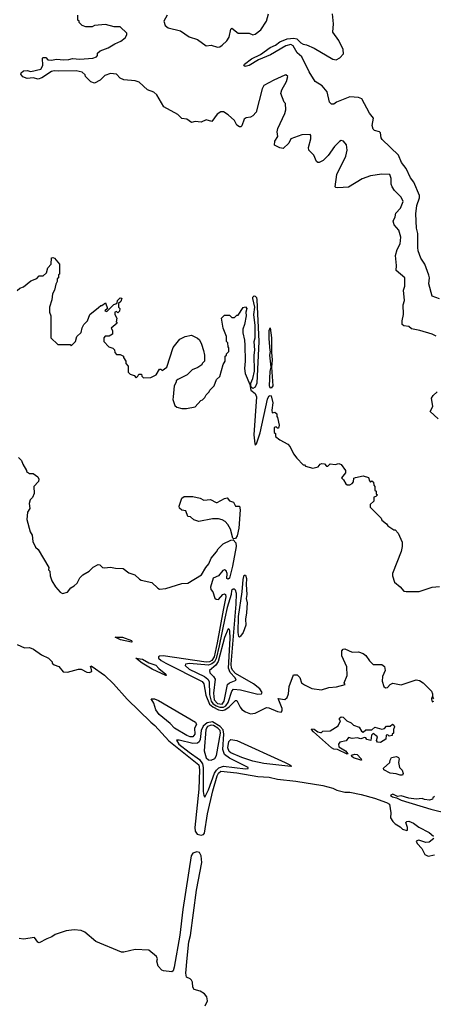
# Model space of a CAD drawing. Extents: x 2386423 to 2568864, y 578392 to 761999.
# Tile 153 of 256: x 2427265 to 2430636, y 673575 to 681598. Entities that reach past the tile are written whole.
import ezdxf

# ---------------------------------------------------------------- set-up
doc = ezdxf.new("R2010")
doc.units = 0

msp = doc.modelspace()

# ---------------------------------------------------------------- linework, layer by layer
at = {"layer": '0CON05XD'}
for points in [[(2430659.2, 679019.2), (2430625, 679035.8), (2430526.1, 679066.1), (2430458.3, 679078.3), (2430435, 679097.5), (2430395, 679103.3), (2430382.5, 679115), (2430382.5, 679145), (2430393.3, 679195), (2430390, 679275), (2430401.7, 679308.3), (2430393.3, 679395), (2430403, 679427), (2430402.5, 679495), (2430333.3, 679555), (2430336.4, 679593.6), (2430328, 679675), (2430341.4, 679725), (2430365, 679772.5), (2430371.4, 679825), (2430355, 679882.5), (2430316.7, 679925), (2430307.5, 679955), (2430325, 679990), (2430329.3, 680020.7), (2430368.8, 680061.2), (2430388.8, 680115), (2430375, 680152.5), (2430320, 680205), (2430300, 680235), (2430293, 680257), (2430292.5, 680305), (2430280, 680335), (2430215, 680340), (2430123.6, 680326.4), (2430055, 680300), (2429945, 680232.5), (2429856.4, 680226.4), (2429840, 680230), (2429837, 680237), (2429850, 680335), (2429922.5, 680485), (2429932.5, 680535), (2429927, 680577), (2429905, 680607.5), (2429885, 680612.5), (2429870, 680605), (2429830, 680565), (2429779.5, 680490.5), (2429738.8, 680451.2), (2429705, 680433.3), (2429695, 680433.3), (2429685, 680443.3), (2429662, 680495), (2429621.4, 680535), (2429618.6, 680555), (2429637.7, 680627.7), (2429637.5, 680655), (2429631.7, 680661.7), (2429565, 680658.8), (2429475, 680626.2), (2429457.3, 680592.7), (2429411.7, 680548.3), (2429385, 680552.5), (2429342.5, 680575), (2429343, 680607), (2429367.5, 680645), (2429363.8, 680685), (2429369.5, 680710.5), (2429425, 680832.5), (2429433, 680863), (2429430, 680915), (2429420, 680925), (2429393.3, 680995), (2429400, 681025), (2429440, 681095), (2429448.8, 681135), (2429435, 681147.5), (2429425, 681146.7), (2429336.7, 681105), (2429255, 681062.5), (2429240, 681035), (2429193.3, 680845), (2429165, 680813.3), (2429145, 680803.8), (2429111.2, 680798.8), (2429093, 680787), (2429075, 680732.5), (2429065.9, 680724.1), (2429055, 680723.8), (2429035, 680737.5), (2429015, 680776.7), (2428965, 680822.5), (2428925, 680846.7), (2428903.6, 680846.4), (2428875, 680827.5), (2428831.7, 680768.3), (2428785, 680782.5), (2428745, 680762.5), (2428695, 680767.5), (2428665, 680760), (2428627, 680787), (2428585, 680793.3), (2428552.5, 680825), (2428438.3, 680888.3), (2428382.5, 680985), (2428358.3, 681008.3), (2428306.4, 681026.4), (2428237.7, 681087.7), (2428205, 681098.8), (2428115, 681107.5), (2428085, 681122.5), (2428055, 681152.5), (2428005, 681160), (2427958.3, 681141.7), (2427920, 681105), (2427875, 681080), (2427845, 681090), (2427800, 681135), (2427798.3, 681148.3), (2427775, 681170), (2427725, 681180), (2427585, 681179.2), (2427545, 681182), (2427525, 681175.6), (2427446.4, 681123.6), (2427416.5, 681113.5), (2427375, 681124.3), (2427325, 681118.2), (2427290.8, 681130.8), (2427273.3, 681155), (2427276.2, 681165), (2427295, 681180), (2427325, 681182.9), (2427355, 681176.2), (2427438, 681195), (2427452.5, 681225), (2427450, 681285), (2427455, 681290), (2427478.3, 681288.3), (2427495, 681270), (2427525, 681267.5), (2427565, 681276.7), (2427625, 681271.2), (2427665, 681272.9), (2427695, 681281.2), (2427755, 681276.7), (2427860, 681285), (2427890, 681295), (2427900, 681305), (2427900, 681325), (2427920, 681345), (2427985, 681367.5), (2428039.3, 681400.7), (2428088.3, 681421.7), (2428125, 681450), (2428137, 681473), (2428137, 681487), (2428085, 681540), (2428035, 681540), (2427965, 681557.5), (2427875, 681550), (2427855, 681540), (2427805, 681540), (2427775, 681550), (2427750, 681575), (2427750, 681585), (2427740, 681595), (2427740, 681635)], [(2428467.5, 681635), (2428440, 681585), (2428450.7, 681550.7), (2428475, 681532.5), (2428576.1, 681506.1), (2428646.7, 681456.7), (2428715, 681436.7), (2428784.1, 681384.1), (2428825, 681388.8), (2428875.9, 681374.1), (2428895, 681376.7), (2428915, 681388.8), (2428953.8, 681425), (2428971.4, 681455), (2428985, 681520), (2428995, 681527.5), (2429045, 681487.5), (2429135, 681486.7), (2429165, 681473.8), (2429185, 681480), (2429230, 681515), (2429276.7, 681585), (2429293.3, 681645)], [(2429874, 681286), (2429905, 681320), (2429901.2, 681355), (2429865, 681427.5), (2429816.7, 681495), (2429822.5, 681565), (2429814.2, 681645)], [(2430685, 679322), (2430626.2, 679345), (2430600, 679445), (2430603.3, 679495), (2430598.9, 679515), (2430567.3, 679605), (2430534.4, 679655), (2430512, 679715), (2430509.7, 679740.3), (2430509.2, 679855), (2430497.7, 679897.7), (2430494.4, 680015), (2430500.5, 680085), (2430523.1, 680145), (2430521.9, 680165), (2430476.7, 680275), (2430450.4, 680310.4), (2430415.5, 680385), (2430375.2, 680435.2), (2430352.6, 680495), (2430220.1, 680620.1), (2430210, 680635), (2430204.5, 680674.5), (2430197.5, 680685), (2430156, 680696), (2430145.9, 680705.9), (2430138.6, 680735), (2430147.9, 680795), (2430115.3, 680835.3), (2430054.1, 680954.1), (2430025.5, 680964.5), (2429955, 680970), (2429845.7, 680924.3), (2429825, 680908.8), (2429805, 680908.8), (2429790, 680925), (2429770.3, 681010.3), (2429728.7, 681058.7), (2429673.3, 681095), (2429624.1, 681174.1), (2429565, 681294), (2429527.4, 681327.4), (2429493.3, 681385), (2429475, 681394.6), (2429434.2, 681385.8), (2429308, 681312), (2429210.3, 681269.7), (2429135.3, 681224.7), (2429102.5, 681215), (2429092.2, 681225), (2429095.7, 681235), (2429155, 681278.9), (2429226.1, 681313.9), (2429305, 681372.2), (2429348.9, 681391.1), (2429385, 681416.7), (2429445, 681441.1), (2429498.3, 681448.3), (2429522.3, 681442.3), (2429555, 681410), (2429575, 681398.8), (2429603.3, 681393.3), (2429665, 681366.7), (2429816.1, 681276.1), (2429845, 681270), (2429874, 681286)], [(2427245, 679390), (2427265, 679410), (2427295, 679420), (2427355, 679470), (2427405, 679490), (2427425, 679510), (2427455, 679510), (2427482.5, 679535), (2427493.9, 679576.1), (2427522.5, 679605), (2427523.9, 679656.1), (2427535, 679660), (2427550, 679655), (2427590, 679605), (2427590, 679525), (2427581.7, 679518.3), (2427580, 679495), (2427570, 679485), (2427570, 679465), (2427558.3, 679441.7), (2427550, 679395), (2427532.5, 679365), (2427527.5, 679315), (2427507.5, 679255), (2427507.5, 679215), (2427520, 679185), (2427520, 679005), (2427575, 678950), (2427675, 678950), (2427685, 678940), (2427720, 678975), (2427730, 679015), (2427765, 679050), (2427773, 679087), (2427787.5, 679115), (2427817.5, 679145), (2427837.5, 679195), (2427908.3, 679251.7), (2427925, 679270), (2427935, 679270), (2427965, 679290), (2427980, 679245), (2427960, 679225), (2427975, 679220), (2428031.7, 679278.3), (2428048.3, 679281.7), (2428058.3, 679291.7), (2428061.7, 679308.3), (2428085, 679330), (2428098.3, 679328.3), (2428088.3, 679301.7), (2428070, 679285), (2428070, 679255), (2428080, 679245), (2428078.3, 679221.7), (2428065, 679210), (2428055, 679220), (2428040, 679215), (2428040, 679195), (2428057.5, 679165), (2428050, 679135), (2428060, 679125), (2428010, 679085), (2428020, 679065), (2428020, 679035), (2427995, 679020), (2427961.7, 679018.3), (2427950, 679005), (2427950, 678975), (2427991.7, 678931.7), (2428025, 678920), (2428038.3, 678908.3), (2428040, 678885), (2428055, 678870), (2428085, 678870), (2428110, 678855), (2428110, 678845), (2428130, 678815), (2428130, 678795), (2428150, 678775), (2428150, 678725), (2428165, 678710), (2428198.3, 678698.3), (2428215, 678680), (2428228.3, 678691.7), (2428235, 678710), (2428258.3, 678708.3), (2428261.7, 678691.7), (2428275, 678680), (2428335, 678682.5), (2428376.4, 678703.6), (2428405, 678750), (2428415, 678750), (2428425, 678740), (2428463, 678767), (2428514.4, 678925.6), (2428570, 678995), (2428613, 679017), (2428665, 679026.7), (2428715, 679002.5), (2428729.3, 678989.3), (2428747.5, 678955), (2428761.7, 678901.7), (2428770, 678865), (2428770, 678815), (2428753, 678797), (2428750, 678785), (2428716.7, 678763.3), (2428670, 678745), (2428630, 678705), (2428553, 678667), (2428540, 678655), (2428540, 678645), (2428522.5, 678615), (2428516.7, 678525), (2428513.6, 678503.6), (2428530, 678455), (2428545, 678440), (2428585, 678430), (2428625, 678430), (2428695, 678442.5), (2428740, 678495), (2428755, 678500), (2428775, 678520), (2428785, 678540), (2428810, 678565), (2428815, 678580), (2428850, 678615), (2428870, 678665), (2428895, 678690), (2428923, 678787), (2428940, 678815), (2428940, 678855), (2428950, 678865), (2428950, 678875), (2428970, 678895), (2428970, 678925), (2428963, 678933), (2428960, 678965), (2428950, 678975), (2428950, 679015), (2428923, 679083), (2428910, 679165), (2428935, 679190), (2428975, 679190), (2428995, 679170), (2429015, 679170), (2429035, 679190), (2429045, 679190), (2429087, 679253), (2429105, 679257.5), (2429116.2, 679245), (2429107.5, 679215), (2429110, 679185), (2429097, 679113), (2429082.5, 679075), (2429082.5, 679045), (2429097.5, 678985), (2429100, 678945), (2429102.5, 678815), (2429097.5, 678755), (2429103.6, 678713.6), (2429140, 678625), (2429148.3, 678578.3), (2429185, 678552.9), (2429193.9, 678525), (2429173.9, 678213.9), (2429180.7, 678140.7), (2429185, 678130), (2429195, 678142.5), (2429225, 678230)], [(2429165, 678592.5), (2429148.3, 678608.3), (2429147.5, 678635), (2429163.8, 678675), (2429177.5, 678735), (2429175.6, 678865), (2429180.6, 678905), (2429175.6, 678975), (2429184.2, 679005), (2429184.2, 679105), (2429174.2, 679195), (2429180, 679255), (2429163.8, 679325), (2429164, 679336), (2429175, 679346.7), (2429185, 679346.2), (2429193.8, 679335), (2429198.6, 679315), (2429214.5, 678975), (2429197.7, 678635), (2429185, 678602.5), (2429165, 678592.5)], [(2429315, 678594.2), (2429305, 678598.8), (2429300, 678615), (2429305, 678730), (2429313.3, 678765), (2429304.6, 678865), (2429310, 678895), (2429305, 678900), (2429299.2, 679000.8), (2429298.8, 679065), (2429305, 679087.5), (2429316.4, 679005), (2429315.7, 678885.7), (2429322, 678825), (2429315.8, 678765), (2429326.9, 678615), (2429315, 678594.2)], [(2429225, 678230), (2429285, 678506.7), (2429295, 678529.2), (2429305, 678535.8), (2429315, 678533.3), (2429328.8, 678475), (2429320, 678415), (2429323, 678393), (2429345, 678400), (2429360, 678385), (2429360, 678365), (2429367, 678357), (2429380, 678295), (2429375, 678270), (2429365, 678270), (2429355, 678280), (2429340, 678275), (2429340, 678235), (2429350, 678225), (2429350.7, 678200.7), (2429385, 678173.3), (2429449.3, 678139.3), (2429468.3, 678118.3), (2429495, 678060), (2429522.5, 678025), (2429575, 677970), (2429585, 677970), (2429595, 677960), (2429655, 677942.5), (2429697, 677953), (2429713.6, 677976.4), (2429728.3, 677981.7), (2429748.3, 677978.3), (2429765, 677960), (2429775, 677960), (2429795, 677980), (2429835, 677972.5), (2429865, 677982.5), (2429885, 677972.5), (2429920, 677925), (2429920, 677905), (2429887.5, 677865), (2429905, 677847.5), (2429922.5, 677815), (2429935, 677806.7), (2429955, 677808), (2429975, 677818), (2429985, 677832.5), (2429989.3, 677860.7), (2430001.4, 677868.6), (2430065, 677881.2), (2430106.7, 677866.7), (2430115, 677840), (2430125, 677830), (2430135, 677840), (2430148.3, 677828.3), (2430150, 677805), (2430160, 677795), (2430160, 677765), (2430170, 677755), (2430170, 677735), (2430180, 677725), (2430168.3, 677711.7), (2430151.7, 677708.3), (2430150, 677675), (2430121.7, 677648.3), (2430120, 677625), (2430210, 677535), (2430215, 677520), (2430255, 677490), (2430265, 677472.5), (2430315, 677440), (2430325, 677440), (2430350, 677415), (2430381.7, 677341.7), (2430382.5, 677305), (2430372.5, 677265), (2430302.5, 677085), (2430302.5, 677065), (2430320, 677015), (2430366.4, 676976.4), (2430395, 676942.5), (2430415, 676937.5), (2430521.7, 676938.3), (2430627, 676973), (2430685, 676978.8)], [(2430675, 678346.2), (2430610, 678405), (2430631.2, 678445), (2430620, 678515), (2430633.6, 678536.4), (2430667.5, 678565)], [(2427255, 678030), (2427280, 678005), (2427290, 677975), (2427320, 677925), (2427320, 677915), (2427345, 677900), (2427375, 677900), (2427411.7, 677871.7), (2427421.2, 677855), (2427417.5, 677835), (2427380, 677795), (2427381.7, 677738.3), (2427370, 677705), (2427350, 677685), (2427342.5, 677655), (2427347.5, 677615), (2427330, 677585), (2427322.5, 677525), (2427350, 677425), (2427367, 677397), (2427372.5, 677345), (2427395, 677300), (2427415, 677280), (2427502.5, 677135), (2427500, 677115), (2427510, 677105), (2427512.5, 677065), (2427527.5, 677025), (2427556.4, 676976.4), (2427595, 676932.5), (2427615, 676923.3), (2427655, 676932.5), (2427680.7, 676969.3), (2427710, 676985), (2427733, 677007), (2427755, 677050), (2427780, 677075), (2427830, 677105), (2427863, 677137), (2427905, 677157.5), (2427917, 677157), (2427940, 677135), (2427955, 677130), (2428005, 677137.5), (2428045, 677127.5), (2428107, 677127), (2428155, 677090), (2428203.6, 677073.6), (2428241.7, 677038.3), (2428255, 677030), (2428341.7, 677011.7), (2428390, 676965), (2428405, 676957.5), (2428456.4, 676963.6), (2428585, 677002.5), (2428635, 677007.5), (2428746.4, 677073.6), (2428782.5, 677135), (2428807.5, 677165), (2428825, 677210), (2428869.3, 677260.7), (2428883.6, 677286.4), (2428923.6, 677326.4), (2428985, 677357.5), (2429005, 677360), (2429025.4, 677335.4), (2429029.2, 677305), (2428999.7, 677145), (2428975, 677046.9), (2428965, 677040), (2428954.2, 677045), (2428954.7, 677085), (2428947.7, 677107.7), (2428935, 677114.6), (2428919.4, 677110.6), (2428884.4, 677065), (2428842.2, 677047.8), (2428820.9, 676975), (2428822.2, 676955), (2428839.2, 676935), (2428854.6, 676884.6), (2428865, 676875.8), (2428885, 676872.5), (2428920.9, 676915), (2428935, 676919.2), (2428941.2, 676915), (2428944.1, 676895), (2428924, 676786), (2428875, 676519.4), (2428848.8, 676405), (2428831.4, 676375), (2428811.4, 676365), (2428785, 676363), (2428434.7, 676415.3), (2428405, 676412), (2428396.2, 676405), (2428396, 676395), (2428418.6, 676375), (2428455, 676355.3), (2428753.1, 676205), (2428766.2, 676185), (2428782.2, 676095), (2428811.3, 676021.3), (2428838.8, 675998.8), (2428885, 675973.8), (2428915, 675970), (2428935.4, 675975), (2428971.5, 675998.5), (2429025, 676050), (2429035, 676051.2), (2429060.8, 675995), (2429075, 675977.5), (2429105, 675956.9), (2429145, 675941.4), (2429185, 675946.2), (2429275, 675992), (2429295, 675989.4), (2429365, 675960), (2429395, 675956.2), (2429404.1, 675965.9), (2429404.3, 675985), (2429372.3, 676067.7), (2429425, 676059.2), (2429445.8, 676074.2), (2429455.9, 676104.1), (2429460, 676165), (2429495, 676260), (2429525, 676260), (2429547, 676237), (2429562.5, 676195), (2429585, 676177.5), (2429645, 676148), (2429725, 676136), (2429785, 676157.5), (2429847.7, 676162.3), (2429918.3, 676181.7), (2429910, 676195), (2429932.5, 676255), (2429930, 676325), (2429890, 676415), (2429890, 676455), (2429901.7, 676468.3), (2429915, 676470), (2429975, 676443.8), (2430025, 676446.7), (2430065, 676432.5), (2430085, 676417.5), (2430115, 676372.5), (2430145, 676343.3), (2430215, 676342.9), (2430238.3, 676328.3), (2430244.3, 676295), (2430221.9, 676245), (2430217.7, 676207.7), (2430233.8, 676165), (2430245, 676153.8), (2430263.6, 676156.4), (2430285, 676180), (2430305, 676191.2), (2430375, 676178.8), (2430495, 676220), (2430523.9, 676213.9), (2430553.9, 676193.9), (2430620, 676125), (2430630, 676105), (2430630, 676080), (2430623, 676077), (2430620, 676065), (2430625, 676040), (2430640, 676045)], [(2429007.5, 677367.5), (2429003, 677373), (2428983.3, 677445), (2428962.5, 677485), (2428939.3, 677509.3), (2428915, 677522.5), (2428885, 677530), (2428835, 677530), (2428725, 677510), (2428683, 677523), (2428657, 677547), (2428635, 677550), (2428620, 677595), (2428585, 677602.5), (2428568.3, 677618.3), (2428563.3, 677635), (2428585, 677700), (2428605, 677712.5), (2428675, 677712.5), (2428735, 677700), (2428765, 677682.5), (2428819.3, 677689.3), (2428865, 677662.5), (2428875, 677662.5), (2428933.3, 677696.7), (2428955, 677702.5), (2428975, 677677.5), (2429008, 677665), (2429025, 677632.5), (2429055, 677633.3), (2429061.1, 677605), (2429050.4, 677455), (2429037.8, 677392.2), (2429025, 677370), (2429007.5, 677367.5)], [(2429055, 676567.5), (2429052, 676572), (2429045.6, 676605), (2429049.2, 676735), (2429078.2, 676935), (2429085, 677037.5), (2429095, 677072.5), (2429105, 677072.5), (2429113.5, 677043.5), (2429109.5, 676995), (2429115.8, 676915), (2429111.1, 676881.1), (2429118.8, 676845), (2429114, 676765), (2429103.9, 676713.9), (2429106.7, 676665), (2429086.7, 676605), (2429065, 676573.3), (2429055, 676567.5)], [(2428925, 675994.9), (2428945, 676008), (2428965.2, 676035), (2428992.9, 676125), (2429008.3, 676141.7), (2429065, 676138.5), (2429205, 676102.5), (2429235, 676104.2), (2429242, 676115), (2429221.5, 676145), (2429171.1, 676185), (2429025, 676271.2), (2429000.7, 676295), (2428990.7, 676315), (2428988, 676345), (2429030.2, 676835), (2429031.8, 676921.8), (2429025, 676950), (2429015, 676958.8), (2429005, 676958.8), (2428992.1, 676947.9), (2428989.6, 676915), (2428955, 676807.8), (2428937.9, 676722.1), (2428891.4, 676495), (2428866.6, 676393.4), (2428852.2, 676365), (2428831.7, 676348.3), (2428805, 676339.3), (2428647.6, 676352.4), (2428616.7, 676345), (2428614.2, 676335), (2428645.6, 676305), (2428770.4, 676245), (2428799.3, 676225), (2428809.5, 676205), (2428811.9, 676098.1), (2428825.4, 676045), (2428840.1, 676025), (2428865, 676007.3), (2428895, 675995.1), (2428925, 675994.9)], [(2428915, 676020.8), (2428931.1, 676045), (2428958.8, 676181.2), (2428975, 676194.6), (2429028.8, 676215), (2429020.9, 676235), (2428979.2, 676279.2), (2428965.4, 676315), (2428979.4, 676555), (2428977.1, 676617.1), (2428975, 676627.5), (2428965, 676633.3), (2428935, 676564), (2428882.3, 676367.7), (2428862.3, 676337.7), (2428810.8, 676295), (2428815.6, 676275), (2428845.6, 676245.6), (2428856.9, 676225), (2428845, 676110), (2428849.4, 676055), (2428877.1, 676025), (2428915, 676020.8)], [(2427245, 676507.5), (2427305, 676480), (2427345, 676483.3), (2427378.3, 676468.3), (2427441.7, 676421.7), (2427500, 676395), (2427530, 676365), (2427530, 676355), (2427545, 676340), (2427585, 676327.5), (2427620, 676285), (2427655, 676280), (2427745, 676306.7), (2427765, 676306.7), (2427812.3, 676282.3), (2427830.7, 676279.3), (2427852.5, 676287.5), (2427846.2, 676315), (2427841.7, 676328.3), (2427845, 676332.5), (2427855, 676328), (2427955, 676255.5), (2428030.4, 676185), (2428140, 676060), (2428332.6, 675872.6), (2428366.9, 675846.9), (2428481.4, 675721.4), (2428723.6, 675525), (2428731.6, 675485), (2428725, 675327.5), (2428692.7, 675015), (2428694.5, 674984.5), (2428711.4, 674961.4), (2428745, 674952.4), (2428762.4, 674957.6), (2428771.7, 674968.3), (2428796.5, 675126.5), (2428838.2, 675315), (2428875, 675437.5), (2428885, 675458.5), (2428905, 675475.3), (2429035, 675462.1), (2429205, 675430), (2429297.5, 675425), (2429365, 675409.1), (2429515, 675393.2), (2429735, 675357.6), (2429816.7, 675335), (2429849.5, 675319.5), (2429915, 675304), (2429955, 675302.9), (2430048.8, 675285), (2430155.5, 675254.5), (2430255, 675219.2), (2430279.2, 675205), (2430290, 675135), (2430286.2, 675095), (2430305, 675063.3), (2430325, 675046), (2430365, 675022), (2430385, 675002.5), (2430418.8, 674991.2), (2430426.1, 674993.9), (2430425.8, 675015), (2430412.9, 675055), (2430418.8, 675065), (2430435, 675067.3), (2430475, 675050.5), (2430518.8, 675018.8), (2430602.5, 674975), (2430637.5, 674945)], [(2428175, 676524.4), (2428087.5, 676545), (2428042.5, 676567.5), (2428102.5, 676565), (2428175, 676538), (2428180, 676535), (2428180, 676525), (2428175, 676524.4)], [(2428455, 676254.2), (2428345, 676306.4), (2428262.9, 676355), (2428212.5, 676395), (2428265, 676386), (2428317.6, 676357.6), (2428375, 676337.1), (2428399.7, 676309.7), (2428456.2, 676265), (2428460, 676255), (2428455, 676254.2)], [(2428655, 675753.5), (2428625.8, 675765), (2428527.5, 675825), (2428492.5, 675862.5), (2428402.5, 675935), (2428375.5, 675975), (2428358.2, 676028.2), (2428337.5, 676065), (2428362.5, 676065), (2428395, 676050.5), (2428698.6, 675875), (2428707.1, 675855), (2428688.8, 675825), (2428691.1, 675775), (2428675, 675754.6), (2428655, 675753.5)], [(2430640, 676065), (2430630, 676080), (2430638.3, 676081.7)], [(2428775, 675262.5), (2428805, 675321.4), (2428853.1, 675456.9), (2428867.8, 675482.2), (2428888.4, 675501.6), (2428925, 675514.3), (2429105, 675493.3), (2429127.5, 675495), (2429126.7, 675505), (2428975, 675579.2), (2428935, 675610.4), (2428921.5, 675651.5), (2428928.6, 675775), (2428922.1, 675812.1), (2428898.8, 675838.8), (2428835, 675877), (2428791.9, 675868.2), (2428759.6, 675840.4), (2428744, 675805), (2428736.2, 675733.8), (2428726.7, 675713.3), (2428715, 675703.9), (2428675, 675700.3), (2428565, 675727.8), (2428542.9, 675727.1), (2428563.1, 675695), (2428645, 675628.4), (2428730.5, 675570.5), (2428755.9, 675535), (2428761.2, 675505), (2428759.2, 675309.2), (2428765, 675277.5), (2428775, 675262.5)], [(2428825, 675563.8), (2428855, 675578.8), (2428868.5, 675601.5), (2428902.7, 675785), (2428897.5, 675805), (2428879, 675825), (2428845, 675847.2), (2428825, 675850.5), (2428795, 675838.4), (2428782, 675815), (2428769.2, 675639.2), (2428785, 675583.3), (2428805, 675566.7), (2428825, 675563.8)], [(2429935, 675613.8), (2429855, 675650.8), (2429825, 675653.2), (2429805.6, 675665), (2429660, 675795), (2429643.3, 675815), (2429645, 675820), (2429665.9, 675815.9), (2429693.8, 675793.8), (2429715, 675790), (2429725, 675790), (2429735, 675800), (2429795, 675802.5), (2429860, 675845), (2429880, 675885), (2429870, 675895), (2429870, 675905), (2429885, 675917.5), (2429900, 675915), (2429930, 675885), (2429967, 675867), (2429985, 675850), (2430032.5, 675832.5), (2430050.7, 675800.7), (2430065, 675792.5), (2430085, 675810), (2430135, 675812.5), (2430158.3, 675831.7), (2430215, 675817.5), (2430238.3, 675821.7), (2430255, 675840), (2430285, 675840), (2430303, 675857), (2430315, 675850), (2430320, 675835), (2430310, 675815), (2430310, 675785), (2430300, 675775), (2430300, 675765), (2430275, 675760), (2430265, 675770), (2430251.7, 675768.3), (2430250, 675735), (2430205, 675706.7), (2430180.7, 675710.7), (2430172.5, 675725), (2430180, 675755), (2430145, 675782.5), (2430133, 675767), (2430127, 675723), (2430093.3, 675733.3), (2430086.4, 675746.4), (2430075, 675750), (2430045, 675737.5), (2430015, 675746.7), (2429975, 675740), (2429945, 675747.5), (2429925, 675722.5), (2429875, 675710), (2429862.5, 675695), (2429865, 675672.5), (2429919.5, 675639.5), (2429940, 675615), (2429935, 675613.8)], [(2429475, 675511.2), (2429255, 675535.8), (2429165, 675555.3), (2429075, 675584.7), (2428985, 675624.1), (2428972.7, 675635), (2428962.5, 675665), (2428968.1, 675715), (2428985, 675731.4), (2429035, 675723.5), (2429428, 675545), (2429466.2, 675525), (2429480, 675515), (2429475, 675511.2)], [(2430045, 675563.8), (2429985, 675583.3), (2429971.2, 675595), (2429970, 675605), (2429995, 675613.8), (2430015, 675611.2), (2430047.5, 675575), (2430050, 675565), (2430045, 675563.8)], [(2430365, 675441.2), (2430333.8, 675453.8), (2430285, 675457.1), (2430233.3, 675485), (2430230, 675500), (2430282.5, 675545), (2430283.3, 675565), (2430293.9, 675586.1), (2430335, 675593.3), (2430352.5, 675585), (2430357.5, 675575), (2430352.5, 675545), (2430360, 675505), (2430381.7, 675481.7), (2430390, 675455), (2430385, 675442.5), (2430365, 675441.2)], [(2430645, 675266.7), (2430631.7, 675258.3), (2430630, 675245), (2430605, 675237.5), (2430565, 675243.3), (2430545, 675252.5), (2430495, 675246.7), (2430435, 675253.8), (2430375, 675273.8), (2430345, 675267.5), (2430306.1, 675286.1), (2430290, 675280), (2430287.5, 675275), (2430302.5, 675265), (2430337, 675257), (2430375, 675238.6), (2430614.8, 675164.8), (2430759.7, 675129.7)], [(2430638.8, 674925), (2430602.5, 674895), (2430575, 674893.6), (2430517.5, 674912.5), (2430496, 674905), (2430504.4, 674885), (2430543.3, 674845), (2430565.3, 674795.3), (2430595, 674781.2), (2430645, 674791.4)], [(2428776.3, 673563.7), (2428796.2, 673603.8), (2428790, 673635), (2428770.7, 673660.7), (2428735, 673682.3), (2428686, 673696), (2428676.2, 673715), (2428672.9, 673755), (2428665, 673771.2), (2428655, 673782.5), (2428625, 673796), (2428618.7, 673828.7), (2428629.8, 673950.2), (2428643.8, 674085), (2428655.9, 674135), (2428705.9, 674505), (2428749.5, 674730.5), (2428743.7, 674785), (2428730.4, 674810.4), (2428707.8, 674817.8), (2428675, 674806), (2428662.6, 674785), (2428593.8, 674346.2), (2428570.8, 674139.2), (2428525, 673876.2), (2428515, 673848), (2428505, 673838.8), (2428437, 673847), (2428423.6, 673853.6), (2428392.5, 673885), (2428382.5, 673925), (2428386.7, 673945), (2428381.2, 673965), (2428316.2, 674016.2), (2428205, 674022.2), (2428115, 673999.1), (2428095, 674000), (2427885, 674087.3), (2427795, 674162.5), (2427765, 674175.3), (2427708.5, 674181.5), (2427645, 674172.5), (2427555, 674142.9), (2427526.7, 674123.3), (2427485, 674109.2), (2427425, 674076.7), (2427412.3, 674082.3), (2427385, 674118.8), (2427295, 674106.2), (2427260.8, 674110.8)]]:
    msp.add_lwpolyline(points, dxfattribs=at)

doc.saveas('drawing.dxf')
